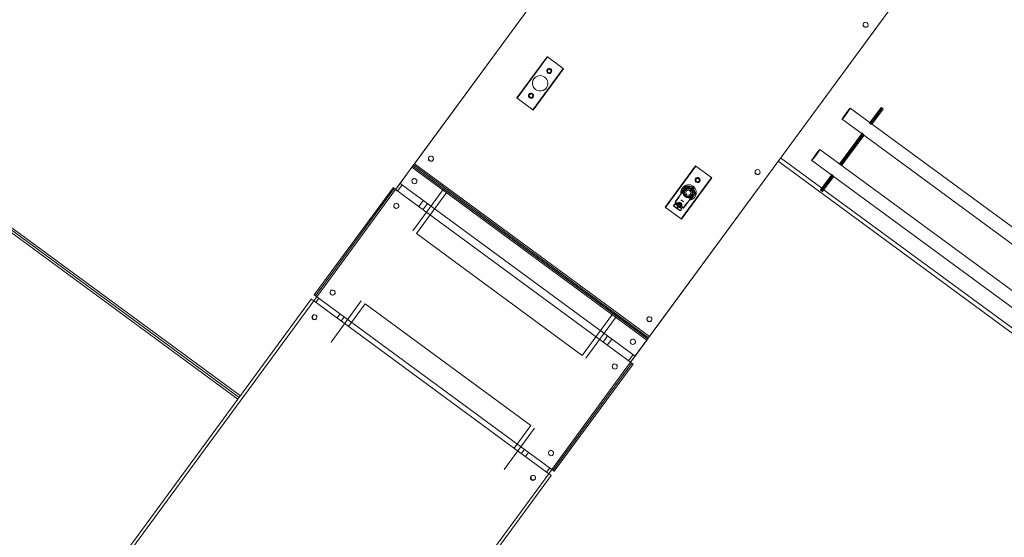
# Model space of a CAD drawing. Header units: metres. Extents: x 135583 to 135939, y 457896 to 458258.
# Tile 158 of 256: x 135758.92 to 135760.85, y 457917.88 to 457918.9. Entities that reach past the tile are written whole.
import ezdxf

# ---------------------------------------------------------------- set-up
doc = ezdxf.new("R2010")
doc.units = ezdxf.units.M
doc.layers.add('NIEUWE INSTALLATIE', color=250, linetype='Continuous', lineweight=0)

msp = doc.modelspace()

# ---------------------------------------------------------------- linework, layer by layer
at = {"layer": 'NIEUWE INSTALLATIE'}
for p, q in [((135760.4697, 457919.6701), (135759.6573, 457918.5643)), ((135760.1168, 457918.2268), (135760.9291, 457919.3325)), ((135759.6944, 457918.6147), (135760.1491, 457919.2336)), ((135760.6084, 457918.8961), (135760.1538, 457918.2773)), ((135760.5726, 457918.8895), (135760.5723, 457918.8892)), ((135760.5723, 457918.8892), (135760.5723, 457918.8892)), ((135760.5726, 457918.8896), (135760.5726, 457918.8895)), ((135760.5804, 457918.8833), (135760.5806, 457918.8836)), ((135760.5804, 457918.8833), (135760.5804, 457918.8833)), ((135760.5806, 457918.8836), (135760.5807, 457918.8837)), ((135759.8943, 457918.7433), (135759.9535, 457918.8239)), ((135759.8951, 457918.7427), (135759.9543, 457918.8233)), ((135759.9543, 457918.8233), (135759.985, 457918.8008)), ((135759.9257, 457918.7202), (135759.985, 457918.8008)), ((135759.9266, 457918.7196), (135759.9858, 457918.8002)), ((135759.9618, 457918.7929), (135759.9618, 457918.793)), ((135759.928, 457918.7806), (135759.928, 457918.7806)), ((135759.9521, 457918.7629), (135759.9522, 457918.7629)), ((135759.9263, 457918.7446), (135759.9263, 457918.7446)), ((135759.9257, 457918.7202), (135759.8951, 457918.7427)), ((135760.6066, 457918.7248), (135760.5836, 457918.6934)), ((135760.6081, 457918.7232), (135760.6066, 457918.7248)), ((135760.6066, 457918.7248), (135760.609, 457918.723)), ((135761.1905, 457918.2503), (135760.5462, 457918.7234)), ((135760.609, 457918.723), (135760.586, 457918.6917)), ((135760.5868, 457918.6942), (135760.6081, 457918.7232)), ((135760.5892, 457918.6925), (135760.6105, 457918.7215)), ((135760.6081, 457918.7232), (135760.6105, 457918.7215)), ((135760.6105, 457918.7215), (135760.609, 457918.723)), ((135759.3516, 457918.1578), (135758.6317, 457918.687)), ((135758.6317, 457918.687), (135759.3516, 457918.1578)), ((135760.5303, 457918.7017), (135761.1746, 457918.2286)), ((135760.5892, 457918.6925), (135760.5868, 457918.6942)), ((135758.6616, 457918.67), (135759.354, 457918.161)), ((135760.57, 457918.675), (135760.5259, 457918.6149)), ((135760.5276, 457918.6136), (135760.5702, 457918.6717)), ((135760.5724, 457918.6732), (135760.5296, 457918.6149)), ((135760.53, 457918.6119), (135760.5726, 457918.6699)), ((135760.5702, 457918.6717), (135760.5726, 457918.6699)), ((135758.6568, 457918.6636), (135759.3492, 457918.1546)), ((135759.7227, 457918.6279), (135759.7225, 457918.6276)), ((135761.1313, 457918.1697), (135760.487, 457918.6428)), ((135759.6907, 457918.6097), (135759.691, 457918.6101)), ((135759.6909, 457918.6099), (135760.1502, 457918.2724)), ((135760.1504, 457918.2727), (135759.6911, 457918.6102)), ((135759.6926, 457918.6123), (135760.152, 457918.2749)), ((135759.6944, 457918.6147), (135760.1538, 457918.2772)), ((135759.7225, 457918.6276), (135759.7225, 457918.6276)), ((135759.7305, 457918.6217), (135759.7308, 457918.622)), ((135759.7305, 457918.6217), (135759.7305, 457918.6217)), ((135760.1844, 457918.5301), (135760.2436, 457918.6107)), ((135760.1852, 457918.5295), (135760.2444, 457918.6101)), ((135760.2444, 457918.6101), (135760.2751, 457918.5876)), ((135761.1026, 457918.1076), (135760.4053, 457918.6196)), ((135760.4906, 457918.5668), (135760.41, 457918.626)), ((135760.4711, 457918.6211), (135761.1153, 457918.148)), ((135760.53, 457918.6119), (135760.5276, 457918.6136)), ((135759.6662, 457918.5764), (135759.6893, 457918.6078)), ((135759.6893, 457918.6078), (135760.1487, 457918.2703)), ((135760.3612, 457918.6018), (135760.361, 457918.6015)), ((135760.361, 457918.6015), (135760.361, 457918.6015)), ((135760.3613, 457918.6019), (135760.3612, 457918.6018)), ((135760.369, 457918.5956), (135760.3693, 457918.5959)), ((135760.369, 457918.5956), (135760.369, 457918.5956)), ((135760.3693, 457918.5959), (135760.3693, 457918.596)), ((135760.5108, 457918.5944), (135760.4882, 457918.5636)), ((135760.4897, 457918.5621), (135760.511, 457918.5911)), ((135760.5132, 457918.5926), (135760.4906, 457918.5618)), ((135760.4921, 457918.5603), (135760.5134, 457918.5893)), ((135760.511, 457918.5911), (135760.5134, 457918.5893)), ((135759.6574, 457918.5643), (135759.6662, 457918.5764)), ((135759.6614, 457918.5613), (135759.6703, 457918.5734)), ((135760.1256, 457918.2389), (135759.6662, 457918.5764)), ((135759.6662, 457918.5764), (135759.6662, 457918.5764)), ((135759.6902, 457918.5836), (135759.6902, 457918.5836)), ((135759.6982, 457918.5777), (135759.6982, 457918.5777)), ((135760.2159, 457918.507), (135760.2751, 457918.5876)), ((135760.2167, 457918.5065), (135760.2759, 457918.587)), ((135760.2519, 457918.5798), (135760.252, 457918.5798)), ((135759.6525, 457918.5679), (135759.4986, 457918.3583)), ((135759.6549, 457918.5661), (135759.501, 457918.3566)), ((135759.6573, 457918.5643), (135759.5034, 457918.3548)), ((135759.655, 457918.5662), (135759.6526, 457918.568)), ((135759.6526, 457918.568), (135759.6526, 457918.5679)), ((135760.1167, 457918.2268), (135759.6573, 457918.5643)), ((135759.7504, 457918.5643), (135759.6912, 457918.4837)), ((135759.6984, 457918.4783), (135759.7576, 457918.5589)), ((135760.2219, 457918.5642), (135760.2041, 457918.54)), ((135760.2181, 457918.5675), (135760.2181, 457918.5675)), ((135760.2219, 457918.5642), (135760.2201, 457918.5568)), ((135760.2201, 457918.5568), (135760.2219, 457918.5642)), ((135760.2201, 457918.5568), (135760.2219, 457918.5642)), ((135760.2202, 457918.5282), (135760.238, 457918.5523)), ((135760.2218, 457918.5641), (135760.2217, 457918.564)), ((135760.2217, 457918.564), (135760.2217, 457918.564)), ((135760.2222, 457918.5637), (135760.2217, 457918.564)), ((135760.2219, 457918.5642), (135760.2218, 457918.5641)), ((135760.2218, 457918.5641), (135760.2222, 457918.5638)), ((135760.222, 457918.5643), (135760.2219, 457918.5642)), ((135760.2222, 457918.5638), (135760.2222, 457918.5637)), ((135760.2222, 457918.5638), (135760.2222, 457918.5637)), ((135760.2225, 457918.5642), (135760.2225, 457918.5642)), ((135760.2229, 457918.5639), (135760.2228, 457918.5637)), ((135760.223, 457918.564), (135760.2229, 457918.5639)), ((135760.2238, 457918.5625), (135760.2237, 457918.5625)), ((135760.2315, 457918.5484), (135760.238, 457918.5523)), ((135760.238, 457918.5523), (135760.2315, 457918.5484)), ((135760.238, 457918.5523), (135760.2315, 457918.5484)), ((135760.2356, 457918.566), (135760.2356, 457918.566)), ((135760.2358, 457918.5536), (135760.2358, 457918.5537)), ((135760.2373, 457918.5531), (135760.2374, 457918.5532)), ((135760.2374, 457918.5533), (135760.2375, 457918.5534)), ((135760.2375, 457918.5525), (135760.2375, 457918.5525)), ((135760.2375, 457918.5525), (135760.2375, 457918.5525)), ((135760.2379, 457918.5522), (135760.2375, 457918.5525)), ((135760.2375, 457918.5525), (135760.2379, 457918.5522)), ((135760.2378, 457918.553), (135760.2378, 457918.553)), ((135760.2379, 457918.5522), (135760.238, 457918.5523)), ((135760.2379, 457918.5522), (135760.2379, 457918.5522)), ((135760.2379, 457918.5522), (135760.2379, 457918.5522)), ((135760.238, 457918.5523), (135760.2381, 457918.5525)), ((135760.2383, 457918.5697), (135760.2384, 457918.5697)), ((135760.2383, 457918.5697), (135760.2383, 457918.5697)), ((135760.4882, 457918.5636), (135760.4906, 457918.5618)), ((135760.4882, 457918.5636), (135760.4897, 457918.5621)), ((135760.4921, 457918.5603), (135760.4897, 457918.5621)), ((135760.4906, 457918.5618), (135760.4921, 457918.5603)), ((135761.0519, 457918.1547), (135760.493, 457918.5651)), ((135759.6546, 457918.5353), (135759.6546, 457918.5353)), ((135759.7028, 457918.5309), (135759.7117, 457918.543)), ((135759.7109, 457918.5249), (135759.7198, 457918.537)), ((135760.2035, 457918.5367), (135760.201, 457918.5332)), ((135760.2035, 457918.5367), (135760.2056, 457918.5352)), ((135760.2103, 457918.5316), (135760.2035, 457918.5367)), ((135760.2035, 457918.5367), (135760.2035, 457918.5367)), ((135760.2061, 457918.5385), (135760.2043, 457918.5361)), ((135760.2053, 457918.5416), (135760.2057, 457918.5413)), ((135760.2057, 457918.5413), (135760.2116, 457918.5494)), ((135760.2074, 457918.5339), (135760.2104, 457918.5317)), ((135760.2103, 457918.5316), (135760.2078, 457918.5282)), ((135760.2172, 457918.5266), (135760.2103, 457918.5316)), ((135760.2104, 457918.5317), (135760.2104, 457918.5316)), ((135760.2104, 457918.5317), (135760.2134, 457918.5295)), ((135760.2116, 457918.5494), (135760.2112, 457918.5497)), ((135760.2269, 457918.5381), (135760.221, 457918.5301)), ((135760.224, 457918.5502), (135760.224, 457918.5501)), ((135760.2273, 457918.5378), (135760.2269, 457918.5381)), ((135760.2423, 457918.5497), (135760.2423, 457918.5497)), ((135759.6627, 457918.5293), (135759.6627, 457918.5293)), ((135760.2159, 457918.507), (135760.1852, 457918.5295)), ((135760.2172, 457918.5266), (135760.2147, 457918.5232)), ((135760.2152, 457918.5282), (135760.2172, 457918.5267)), ((135760.2164, 457918.5314), (135760.2164, 457918.5315)), ((135760.2164, 457918.5272), (135760.2182, 457918.5296)), ((135760.2172, 457918.5267), (135760.2172, 457918.5266)), ((135760.221, 457918.5301), (135760.2214, 457918.5298)), ((135760.0224, 457918.2403), (135759.6984, 457918.4783)), ((135759.4987, 457918.3584), (135759.5011, 457918.3567)), ((135759.5303, 457918.366), (135759.5303, 457918.366)), ((135759.5384, 457918.3601), (135759.5384, 457918.3601)), ((135759.4927, 457918.3503), (135758.6046, 457917.1415)), ((135758.6094, 457917.1379), (135759.4975, 457918.3467)), ((135759.4927, 457918.3503), (135759.4928, 457918.3504)), ((135759.5034, 457918.3548), (135759.4974, 457918.3467)), ((135759.4975, 457918.3467), (135759.5034, 457918.3547)), ((135759.9568, 457918.0092), (135759.4975, 457918.3467)), ((135759.5016, 457918.3437), (135759.5075, 457918.3518)), ((135759.5034, 457918.3548), (135759.9628, 457918.0173)), ((135759.5905, 457918.3467), (135759.5313, 457918.2661)), ((135759.5652, 457918.297), (135759.5978, 457918.3413)), ((135759.5978, 457918.3413), (135759.9217, 457918.1033)), ((135759.5429, 457918.3133), (135759.5489, 457918.3214)), ((135760.0816, 457918.3209), (135760.0224, 457918.2403)), ((135759.5511, 457918.3073), (135759.557, 457918.3154)), ((135760.0297, 457918.235), (135760.0889, 457918.3156)), ((135760.1498, 457918.3141), (135760.1496, 457918.3138)), ((135760.1496, 457918.3138), (135760.1496, 457918.3138)), ((135760.1499, 457918.3142), (135760.1498, 457918.3141)), ((135760.1577, 457918.3079), (135760.1579, 457918.3082)), ((135760.1577, 457918.3079), (135760.1577, 457918.3079)), ((135760.1579, 457918.3082), (135760.1579, 457918.3083)), ((135760.072, 457918.2783), (135760.0631, 457918.2662)), ((135760.0802, 457918.2723), (135760.0713, 457918.2602)), ((135760.1173, 457918.2699), (135760.1173, 457918.2698)), ((135760.1173, 457918.2698), (135760.1173, 457918.2698)), ((135760.1253, 457918.2639), (135760.1254, 457918.264)), ((135760.1253, 457918.2639), (135760.1253, 457918.2639)), ((135760.1486, 457918.2703), (135760.1256, 457918.2389)), ((135760.1503, 457918.2726), (135760.1501, 457918.2722)), ((135760.1538, 457918.2772), (135760.1502, 457918.2724)), ((135759.9628, 457918.0173), (135760.1167, 457918.2268)), ((135759.9652, 457918.0155), (135760.1191, 457918.2251)), ((135760.1216, 457918.242), (135760.1125, 457918.2297)), ((135760.1256, 457918.2389), (135760.1167, 457918.2268)), ((135760.1216, 457918.2234), (135760.1192, 457918.2252)), ((135760.1256, 457918.2389), (135760.1256, 457918.2389)), ((135759.9676, 457918.0138), (135760.1216, 457918.2233)), ((135760.0818, 457918.2215), (135760.0817, 457918.2215)), ((135760.0818, 457918.2215), (135760.0818, 457918.2215)), ((135760.0898, 457918.2156), (135760.0899, 457918.2156)), ((135760.0898, 457918.2155), (135760.0898, 457918.2156)), ((135760.1216, 457918.2233), (135760.1216, 457918.2234)), ((135759.8698, 457918.0174), (135759.929, 457918.098)), ((135759.9217, 457918.1033), (135759.8891, 457918.0589)), ((135759.9087, 457918.056), (135759.9033, 457918.0486)), ((135759.9173, 457918.0507), (135759.9114, 457918.0426)), ((135759.9575, 457918.0523), (135759.9574, 457918.0522)), ((135759.9574, 457918.0522), (135759.9574, 457918.0522)), ((135759.9655, 457918.0463), (135759.9655, 457918.0464)), ((135759.9655, 457918.0463), (135759.9655, 457918.0463)), ((135759.9588, 457918.0204), (135759.9527, 457918.0121)), ((135759.9627, 457918.0172), (135759.9568, 457918.0092)), ((135759.9569, 457918.0092), (135759.9628, 457918.0173)), ((135759.9653, 457918.0156), (135759.9677, 457918.0139)), ((135759.9568, 457918.0092), (135759.0688, 457916.8004)), ((135759.0736, 457916.7969), (135759.9617, 457918.0057)), ((135759.9219, 457918.0039), (135759.9219, 457918.0039)), ((135759.93, 457917.998), (135759.93, 457917.998))]:
    msp.add_line(p, q, dxfattribs=at)
at = {"layer": 'NIEUWE INSTALLATIE', "flags": 128}
for points in [[(135760.238, 457918.5523), (135760.2398, 457918.5597), (135760.2358, 457918.5663), (135760.2284, 457918.5681), (135760.2219, 457918.5642)], [(135760.2219, 457918.5642), (135760.2284, 457918.5681), (135760.2358, 457918.5663), (135760.2398, 457918.5597), (135760.238, 457918.5523)], [(135760.2358, 457918.5663), (135760.2284, 457918.5681), (135760.2219, 457918.5642)], [(135760.2358, 457918.5663), (135760.2398, 457918.5597), (135760.238, 457918.5523)], [(135759.4948, 457918.3177), (135759.4959, 457918.3107), (135759.5028, 457918.3118)], [(135759.9219, 457918.0039), (135759.923, 457917.997), (135759.93, 457917.998)]]:
    msp.add_lwpolyline(points, dxfattribs=at)
at = {"layer": 'NIEUWE INSTALLATIE'}
for centre, major_axis, ratio, start_param, end_param in [((135760.5764, 457918.8862), (-0.00403, 0.00296), 0.999977, 6.282873, 9.424466), ((135760.5766, 457918.8866), (-0.00403, 0.00296), 0.999977, 0.063732, 3.141749), ((135760.5766, 457918.8866), (-0.00403, 0.00296), 0.999977, 0.063576, 1.570796), ((135760.5764, 457918.8862), (-0.00403, 0.00296), 0.999977, 3.141904, 6.283497), ((135760.5766, 457918.8866), (-0.00403, 0.00296), 0.999977, 1.570952, 3.141749), ((135759.9543, 457918.8233), (-0.000806, 0.000592), 0.006745, 0, 1.570796), ((135759.9543, 457918.8233), (-0.000806, 0.000592), 0.006745, 4.712389, 6.283185), ((135759.9578, 457918.7959), (-0.00403, 0.00296), 0.999977, 4.712233, 6.283029), ((135759.9401, 457918.7718), (-0.0121, 0.0089), 0.999977, 3.141645, 6.283237), ((135759.9578, 457918.7959), (-0.00403, 0.00296), 0.999977, 6.283029, 7.853826), ((135759.9578, 457918.7959), (-0.00274, 0.00201), 0.999977, 6.282497, 9.42409), ((135759.9578, 457918.7959), (-0.00403, 0.00296), 0.999977, 1.570796, 4.712389), ((135759.9578, 457918.7959), (-0.00274, 0.00201), 0.999977, 3.142281, 6.283873), ((135759.985, 457918.8008), (-0.000806, 0.000592), 0.006745, 1.570796, 3.141593), ((135759.985, 457918.8008), (-0.000806, 0.000592), 0.006745, 3.141593, 4.712389), ((135759.9401, 457918.7718), (-0.0121, 0.0089), 0.999977, 6.283029, 9.424622), ((135759.8951, 457918.7427), (-0.000806, 0.000592), 0.006745, 0, 1.570796), ((135759.8951, 457918.7427), (-0.000806, 0.000592), 0.006745, 4.712389, 6.283185), ((135759.9223, 457918.7475), (-0.00403, 0.00296), 0.999977, 0, 1.570796), ((135759.9223, 457918.7475), (-0.00403, 0.00296), 0.999977, 4.712389, 6.283185), ((135759.9223, 457918.7476), (-0.00274, 0.00201), 0.999977, 0, 3.141593), ((135759.9223, 457918.7475), (-0.00403, 0.00296), 0.999977, 1.57064, 4.712233), ((135759.9223, 457918.7476), (-0.00274, 0.00201), 0.999977, 3.141363, 6.282956), ((135759.9258, 457918.7202), (-0.000806, 0.000592), 0.006745, 1.570796, 3.141593), ((135759.9258, 457918.7202), (-0.000806, 0.000592), 0.006745, 3.141593, 4.712389), ((135760.5383, 457918.7125), (0.008, 0.0108), 0.042552, 0, 3.134841), ((135760.5383, 457918.7125), (0.008, 0.0108), 0.042552, 3.141593, 4.705637), ((135760.5383, 457918.7125), (0.00678, 0.00923), 0.042552, 3.920239, 4.705637), ((135760.5383, 457918.7125), (0.00678, 0.00923), 0.042552, 1.040446, 2.087643), ((135760.5383, 457918.7125), (0.00678, 0.00923), 0.042552, 4.705637, 5.491036), ((135760.5383, 457918.7125), (0.008, 0.0108), 0.042552, 4.705637, 6.276434), ((135759.7268, 457918.625), (-0.00403, 0.00296), 0.999977, 6.282873, 9.424466), ((135759.7268, 457918.625), (-0.00403, 0.00296), 0.999977, 6.282873, 7.85367), ((135759.7265, 457918.6246), (-0.00403, 0.00296), 0.999977, 3.141281, 6.282873), ((135760.479, 457918.6319), (0.008, 0.0108), 0.042552, 0, 3.134841), ((135760.479, 457918.6319), (0.008, 0.0108), 0.042552, 3.141593, 4.705637), ((135760.479, 457918.6319), (0.00678, 0.00923), 0.042552, 3.920239, 4.705637), ((135760.479, 457918.6319), (0.00678, 0.00923), 0.042552, 1.040446, 2.087643), ((135760.479, 457918.6319), (0.00678, 0.00923), 0.042552, 4.705637, 5.491035), ((135760.479, 457918.6319), (0.008, 0.0108), 0.042552, 4.705637, 6.276434), ((135759.6944, 457918.6148), (0.00355, 0.00484), 0.000001, 2.356194, 4.710621), ((135759.7265, 457918.6246), (-0.00403, 0.00296), 0.999977, 0.000312, 3.141905), ((135759.7268, 457918.625), (-0.00403, 0.00296), 0.999977, 1.570484, 3.14128), ((135760.2445, 457918.6101), (-0.000806, 0.000592), 0.006745, 0, 1.570796), ((135760.2445, 457918.6101), (-0.000806, 0.000592), 0.006746, 4.712389, 6.283185), ((135760.365, 457918.5985), (-0.00403, 0.00296), 0.999977, 0, 3.141593), ((135760.3652, 457918.5989), (-0.00403, 0.00296), 0.999977, 0.000156, 3.141749), ((135760.3652, 457918.5989), (-0.00403, 0.00296), 0.999977, 0, 1.570796), ((135760.365, 457918.5985), (-0.00403, 0.00296), 0.999977, 3.142217, 6.28381), ((135760.3652, 457918.5989), (-0.00403, 0.00296), 0.999977, 1.570952, 3.141749), ((135759.6942, 457918.5806), (-0.00403, 0.00296), 0.999977, 0.000468, 3.142061), ((135759.6942, 457918.5807), (-0.00403, 0.00296), 0.999977, 4.712233, 6.283029), ((135759.6942, 457918.5806), (-0.00403, 0.00296), 0.999977, 3.141281, 6.282874), ((135759.6942, 457918.5807), (-0.00403, 0.00296), 0.999977, 3.141281, 4.712077), ((135760.2302, 457918.5586), (-0.0121, 0.0089), 0.999977, 3.141593, 6.283185), ((135760.2301, 457918.5586), (-0.00967, 0.0071), 0.999977, 5.235793, 6.28299), ((135760.2301, 457918.5585), (-0.00967, 0.0071), 0.999977, 5.235858, 6.283055), ((135760.2301, 457918.5585), (-0.00967, 0.0071), 0.999977, 4.188522, 5.235719), ((135760.2301, 457918.5586), (-0.00967, 0.0071), 0.999977, 4.712194, 5.235793), ((135760.2302, 457918.5586), (-0.00967, 0.00711), 0.999977, 4.332444, 5.095433), ((135760.2479, 457918.5828), (-0.00403, 0.00296), 0.999977, 6.282718, 7.853514), ((135760.2479, 457918.5828), (-0.00403, 0.00296), 0.999977, 4.712545, 6.283341), ((135760.2479, 457918.5828), (-0.00274, 0.00201), 0.999977, 6.282956, 9.424548), ((135760.2479, 457918.5828), (-0.00403, 0.00296), 0.999977, 1.57064, 4.712233), ((135760.2479, 457918.5828), (-0.00274, 0.00201), 0.999977, 3.140676, 6.282269), ((135760.2751, 457918.5876), (-0.000806, 0.000592), 0.006745, 3.141593, 4.712389), ((135760.2751, 457918.5876), (-0.000806, 0.000592), 0.006745, 1.570796, 3.141593), ((135759.6574, 457918.5643), (-0.00484, 0.00355), 0.006745, 0, 1.570796), ((135760.2302, 457918.5586), (-0.0121, 0.0089), 0.999977, 6.283133, 7.068531), ((135760.2301, 457918.5585), (-0.00967, 0.00711), 0.999977, 0.000051, 0.698183), ((135760.2301, 457918.5586), (-0.00967, 0.00711), 0.999977, 0.000039, 0.523638), ((135760.2298, 457918.5581), (-0.00806, 0.00592), 0.999977, 6.283107, 9.4247), ((135760.2298, 457918.558), (-0.00685, 0.00503), 0.999977, 6.283002, 7.330199), ((135760.2298, 457918.5581), (-0.00806, 0.00592), 0.999977, 3.141593, 6.283185), ((135760.2298, 457918.5581), (-0.00604, 0.00444), 0.999977, 0.000208, 3.141801), ((135760.23, 457918.5584), (-0.00806, 0.00592), 0.999977, 4.18879, 6.283185), ((135760.2298, 457918.558), (-0.00685, 0.00503), 0.999977, 1.047034, 2.094231), ((135760.2298, 457918.5581), (-0.00766, 0.00562), 0.999977, 3.141593, 6.283185), ((135760.2302, 457918.5586), (-0.00766, 0.00562), 0.999977, 5.497787, 6.283185), ((135760.23, 457918.5584), (-0.00725, 0.00533), 0.999977, 5.934033, 6.283099), ((135760.2298, 457918.558), (-0.00685, 0.00503), 0.999977, 5.236014, 6.283211), ((135760.2298, 457918.5581), (-0.00604, 0.00444), 0.999977, 3.141489, 6.283081), ((135760.2298, 457918.558), (-0.00403, 0.00296), 0.999977, 6.282873, 9.424466), ((135760.2298, 457918.5581), (-0.00403, 0.00296), 0.999977, 0, 3.141593), ((135760.23, 457918.5584), (-0.00676, 0.00497), 0.999977, 5.934169, 5.981793), ((135760.2298, 457918.558), (-0.00403, 0.00296), 0.999977, 3.141593, 6.283185), ((135760.2298, 457918.5581), (-0.00403, 0.00296), 0.999977, 3.141437, 6.283029), ((135760.23, 457918.5584), (-0.00725, 0.00533), 0.999977, 4.189078, 5.585341), ((135760.2302, 457918.5587), (-0.00725, 0.00533), 0.999977, 4.189022, 5.585286), ((135760.23, 457918.5584), (-0.00676, 0.00497), 0.999977, 4.887071, 5.585203), ((135760.2302, 457918.5587), (-0.00676, 0.00497), 0.999977, 4.18879, 5.585054), ((135760.2298, 457918.558), (-0.00685, 0.00503), 0.999977, 2.094229, 3.141426), ((135760.2298, 457918.558), (-0.00685, 0.00503), 0.999977, 4.18879, 5.235988), ((135760.2298, 457918.5582), (-0.00806, 0.00592), 0.999977, 4.188646, 5.235844), ((135760.2298, 457918.5582), (-0.00766, 0.00562), 0.999977, 4.880424, 5.235854), ((135760.2302, 457918.5586), (-0.00725, 0.00533), 0.999977, 4.188907, 5.236105), ((135760.2301, 457918.5585), (-0.00967, 0.00711), 0.999977, 2.443656, 3.141788), ((135760.2302, 457918.5586), (-0.00766, 0.00562), 0.999977, 2.617878, 3.141477), ((135760.2302, 457918.5586), (-0.00765, 0.00563), 0.999977, 2.618225, 3.141824), ((135760.2357, 457918.5661), (-0.00121, 0.00089), 0.006745, 0, 3.141593), ((135760.23, 457918.5584), (-0.00725, 0.00533), 0.999977, 2.792527, 3.141593), ((135760.2301, 457918.5586), (-0.00967, 0.0071), 0.999977, 2.617799, 3.141398), ((135760.2302, 457918.5586), (-0.00765, 0.00563), 0.999977, 3.967194, 4.71261), ((135760.23, 457918.5584), (-0.00676, 0.00497), 0.999977, 4.188818, 4.537883), ((135760.2298, 457918.558), (-0.00685, 0.00503), 0.999977, 3.141593, 4.18879), ((135760.2298, 457918.5582), (-0.00766, 0.00562), 0.999977, 4.188614, 4.545398), ((135760.2301, 457918.5586), (-0.00967, 0.0071), 0.999977, 4.188595, 4.712194), ((135760.2301, 457918.5586), (-0.00967, 0.0071), 0.999977, 3.141593, 4.18879), ((135760.2301, 457918.5585), (-0.00967, 0.0071), 0.999977, 3.141515, 4.188712), ((135759.6587, 457918.5323), (-0.00403, 0.00296), 0.999977, 0.000156, 3.141749), ((135759.6587, 457918.5323), (-0.00403, 0.00296), 0.999977, 4.712233, 6.283029), ((135759.6587, 457918.5323), (-0.00403, 0.00296), 0.999977, 3.141593, 6.283185), ((135759.6587, 457918.5323), (-0.00403, 0.00296), 0.999977, 3.141125, 4.711922), ((135760.2074, 457918.5276), (-0.00685, 0.00503), 0.006745, 0, 1.047198), ((135760.2074, 457918.5276), (-0.00685, 0.00503), 0.006745, 5.235987, 6.283185), ((135760.2122, 457918.5341), (-0.00806, 0.00592), 0.006746, 0, 1.570796), ((135760.2122, 457918.5341), (-0.00806, 0.00592), 0.006745, 5.109979, 6.283185), ((135760.2104, 457918.5317), (-0.00604, 0.00444), 0.006746, 5.235988, 6.283185), ((135760.2122, 457918.5341), (-0.00604, 0.00444), 0.006746, 0, 0.146396), ((135760.2122, 457918.5341), (-0.00604, 0.00444), 0.006745, 3.141592, 6.283185), ((135760.2124, 457918.5344), (-0.00403, 0.00296), 0.999977, 6.282873, 7.85367), ((135760.2124, 457918.5344), (-0.00403, 0.00296), 0.999977, 4.712077, 6.282873), ((135760.2124, 457918.5344), (-0.00274, 0.00201), 0.999977, 0, 3.141593), ((135760.2133, 457918.5357), (-0.00806, 0.00592), 0.006745, 5.214942, 5.235988), ((135760.2124, 457918.5344), (-0.00403, 0.00296), 0.999977, 1.570952, 4.712545), ((135760.2133, 457918.5357), (-0.00766, 0.00562), 0.006746, 4.18879, 5.235988), ((135760.2124, 457918.5344), (-0.00274, 0.00201), 0.999977, 3.141593, 6.283185), ((135760.2122, 457918.5341), (-0.00806, 0.00592), 0.006746, 1.570796, 3.141593), ((135760.2181, 457918.5421), (-0.00403, 0.00296), 0.006745, 0.785398, 1.570796), ((135760.2122, 457918.5341), (-0.00806, 0.00592), 0.006745, 3.141594, 4.314799), ((135760.2133, 457918.5357), (-0.00806, 0.00592), 0.006746, 4.18879, 4.209836), ((135760.2181, 457918.5421), (-0.00403, 0.00296), 0.006745, 1.570796, 2.356193), ((135760.2302, 457918.5586), (-0.0121, 0.0089), 0.999977, 2.356415, 3.141813), ((135760.1852, 457918.5295), (-0.000806, 0.000592), 0.006745, 0, 1.570796), ((135760.1853, 457918.5296), (-0.000806, 0.000592), 0.006745, 4.712389, 6.283185), ((135760.2074, 457918.5276), (-0.00403, 0.00296), 0.006745, 0.000001, 0.388479), ((135760.2074, 457918.5276), (-0.00403, 0.00296), 0.006745, 3.141594, 6.283185), ((135760.2074, 457918.5276), (-0.00685, 0.00503), 0.006745, 4.945448, 5.235987), ((135760.2074, 457918.5276), (-0.00685, 0.00503), 0.006745, 1.047198, 2.094395), ((135760.2074, 457918.5276), (-0.00685, 0.00503), 0.006745, 4.18879, 4.47933), ((135760.2074, 457918.5276), (-0.00685, 0.00503), 0.006746, 2.094396, 3.141593), ((135760.2074, 457918.5276), (-0.00685, 0.00503), 0.006745, 3.141593, 4.18879), ((135760.2074, 457918.5276), (-0.00403, 0.00296), 0.006746, 2.753123, 3.141591), ((135760.2104, 457918.5317), (-0.00604, 0.00444), 0.006746, 3.141593, 4.18879), ((135760.2122, 457918.5341), (-0.00604, 0.00444), 0.006746, 2.995197, 3.141593), ((135760.2159, 457918.5071), (-0.000806, 0.000592), 0.006745, 3.141593, 4.712389), ((135760.2159, 457918.507), (-0.000806, 0.000592), 0.006745, 1.570796, 3.141593), ((135759.5034, 457918.3548), (-0.00484, 0.00355), 0.006745, 0.000001, 1.570796), ((135759.5343, 457918.3631), (-0.00403, 0.00296), 0.999977, 6.283029, 9.424622), ((135759.5343, 457918.3631), (-0.00403, 0.00296), 0.999977, 3.141437, 6.283029), ((135759.5343, 457918.3631), (-0.00403, 0.00296), 0.999977, 4.713013, 6.283809), ((135759.5343, 457918.3631), (-0.00403, 0.00296), 0.999977, 3.141749, 4.712545), ((135759.4975, 457918.3467), (-0.00484, 0.00355), 0.006745, 0, 1.570796), ((135759.4988, 457918.3147), (-0.00403, 0.00296), 0.999977, 3.141904, 6.283497), ((135759.4988, 457918.3147), (-0.00403, 0.00296), 0.999977, 0, 3.141593), ((135760.1536, 457918.3108), (-0.00403, 0.00296), 0.999977, 6.282717, 9.42431), ((135760.1539, 457918.3112), (-0.00403, 0.00296), 0.999977, 0.000156, 3.141749), ((135760.1539, 457918.3112), (-0.00403, 0.00296), 0.999977, 6.283029, 7.853826), ((135760.1536, 457918.3108), (-0.00403, 0.00296), 0.999977, 3.142216, 6.283809), ((135760.1539, 457918.3112), (-0.00403, 0.00296), 0.999977, 1.570952, 3.141749), ((135760.1213, 457918.2668), (-0.00403, 0.00296), 0.999977, 6.283029, 9.424622), ((135760.1213, 457918.2668), (-0.00403, 0.00296), 0.999977, 3.141749, 6.283341), ((135760.1487, 457918.2703), (0.00178, 0.00242), 0.000001, 0.324085, 1.562205), ((135760.0858, 457918.2185), (-0.00403, 0.00296), 0.999977, 3.141281, 6.282874), ((135760.1167, 457918.2268), (-0.00484, 0.00355), 0.006745, 1.570796, 3.141593), ((135760.0858, 457918.2185), (-0.00403, 0.00296), 0.999977, 0.000312, 3.141905), ((135759.9614, 457918.0493), (-0.00403, 0.00296), 0.999977, 0.000623, 3.142216), ((135759.9614, 457918.0493), (-0.00403, 0.00296), 0.999977, 3.140969, 6.282561), ((135759.9628, 457918.0173), (-0.00484, 0.00355), 0.006745, 1.570796, 3.141593), ((135759.9259, 457918.0009), (-0.00403, 0.00296), 0.999977, 0.000624, 3.142217), ((135759.9259, 457918.0009), (-0.00403, 0.00296), 0.999977, 3.141437, 6.283029), ((135759.9569, 457918.0092), (-0.00484, 0.00355), 0.006746, 1.570796, 3.141593)]:
    msp.add_ellipse(centre, major_axis=major_axis, ratio=ratio, start_param=start_param, end_param=end_param, dxfattribs=at)
msp.add_ellipse((135759.6893, 457918.6078), major_axis=(0.00178, 0.00242), ratio=0.000001, dxfattribs=at)
for points in [[(135760.2205, 457918.5656), (135760.2211, 457918.5666), (135760.2225, 457918.5684), (135760.2239, 457918.5703), (135760.2246, 457918.5712)], [(135760.2246, 457918.5712), (135760.2257, 457918.5711), (135760.228, 457918.5709), (135760.2303, 457918.5706), (135760.2314, 457918.5705)], [(135760.2314, 457918.5705), (135760.2326, 457918.5703), (135760.2349, 457918.5701), (135760.2372, 457918.5698), (135760.2383, 457918.5697)], [(135760.2164, 457918.5601), (135760.217, 457918.561), (135760.2184, 457918.5628), (135760.2198, 457918.5647), (135760.2205, 457918.5656)], [(135760.2177, 457918.5569), (135760.2173, 457918.558), (135760.2168, 457918.559), (135760.2164, 457918.5601)], [(135760.2229, 457918.5631), (135760.2224, 457918.5624), (135760.2214, 457918.5611), (135760.2205, 457918.5598), (135760.22, 457918.5591)], [(135760.22, 457918.5591), (135760.2203, 457918.5584), (135760.221, 457918.5569), (135760.2217, 457918.5554), (135760.222, 457918.5546)], [(135760.222, 457918.5546), (135760.2223, 457918.5539), (135760.223, 457918.5524), (135760.2236, 457918.5509), (135760.224, 457918.5501)], [(135760.2258, 457918.567), (135760.2253, 457918.5664), (135760.2244, 457918.5651), (135760.2234, 457918.5637), (135760.2229, 457918.5631)], [(135760.2307, 457918.5665), (135760.2299, 457918.5666), (135760.2282, 457918.5668), (135760.2266, 457918.5669), (135760.2258, 457918.567)], [(135760.2356, 457918.566), (135760.2348, 457918.566), (135760.2331, 457918.5662), (135760.2315, 457918.5664), (135760.2307, 457918.5665)], [(135760.2337, 457918.5491), (135760.2342, 457918.5497), (135760.2352, 457918.551), (135760.2361, 457918.5524), (135760.2366, 457918.553)], [(135760.2375, 457918.5615), (135760.2372, 457918.5622), (135760.2366, 457918.5637), (135760.2359, 457918.5652), (135760.2356, 457918.566)], [(135760.2398, 457918.5514), (135760.2391, 457918.5505), (135760.2377, 457918.5486), (135760.2364, 457918.5468), (135760.2357, 457918.5459)], [(135760.2366, 457918.553), (135760.2371, 457918.5537), (135760.2381, 457918.555), (135760.239, 457918.5563), (135760.2395, 457918.557)], [(135760.2395, 457918.557), (135760.2392, 457918.5577), (135760.2385, 457918.5592), (135760.2379, 457918.5607), (135760.2375, 457918.5615)], [(135760.2383, 457918.5697), (135760.2388, 457918.5687), (135760.2397, 457918.5666), (135760.2406, 457918.5644), (135760.2411, 457918.5634)], [(135760.2439, 457918.557), (135760.2432, 457918.5561), (135760.2419, 457918.5543), (135760.2405, 457918.5524), (135760.2398, 457918.5514)], [(135760.2411, 457918.5634), (135760.2416, 457918.5623), (135760.2425, 457918.5602), (135760.2434, 457918.5581), (135760.2439, 457918.557)], [(135760.201, 457918.5332), (135760.2009, 457918.5331), (135760.2006, 457918.5328), (135760.2006, 457918.5327), (135760.2006, 457918.5327)], [(135760.201, 457918.5333), (135760.2015, 457918.5327), (135760.2024, 457918.5316), (135760.2035, 457918.5306), (135760.204, 457918.5302)], [(135760.204, 457918.5301), (135760.2034, 457918.5305), (135760.2023, 457918.5315), (135760.2014, 457918.5326), (135760.201, 457918.5332)], [(135760.224, 457918.5501), (135760.2248, 457918.5501), (135760.2264, 457918.5499), (135760.228, 457918.5497), (135760.2288, 457918.5496)], [(135760.2288, 457918.5496), (135760.2297, 457918.5495), (135760.2313, 457918.5493), (135760.2329, 457918.5492), (135760.2337, 457918.5491)], [(135760.2357, 457918.5459), (135760.2346, 457918.546), (135760.2334, 457918.5461), (135760.2323, 457918.5462)], [(135760.204, 457918.5302), (135760.2046, 457918.5298), (135760.2059, 457918.529), (135760.2072, 457918.5285), (135760.2079, 457918.5283)], [(135760.2078, 457918.5282), (135760.2071, 457918.5284), (135760.2058, 457918.529), (135760.2045, 457918.5297), (135760.204, 457918.5301)], [(135760.2108, 457918.5251), (135760.2102, 457918.5255), (135760.2092, 457918.5265), (135760.2082, 457918.5276), (135760.2078, 457918.5282)], [(135760.2079, 457918.5283), (135760.2083, 457918.5277), (135760.2092, 457918.5265), (135760.2103, 457918.5256), (135760.2109, 457918.5252)], [(135760.2147, 457918.5232), (135760.214, 457918.5234), (135760.2126, 457918.5239), (135760.2114, 457918.5247), (135760.2108, 457918.5251)], [(135760.2109, 457918.5252), (135760.2115, 457918.5247), (135760.2127, 457918.524), (135760.214, 457918.5235), (135760.2147, 457918.5232)], [(135760.2143, 457918.5226), (135760.2143, 457918.5226), (135760.2143, 457918.5227), (135760.2146, 457918.523), (135760.2147, 457918.5232)]]:
    msp.add_open_spline(points, degree=3, dxfattribs=at)
for points, knots in [([(135760.2346, 457918.5671), (135760.2346, 457918.5671), (135760.2346, 457918.5671), (135760.2347, 457918.567), (135760.2349, 457918.5669), (135760.235, 457918.5668), (135760.2352, 457918.5667), (135760.2354, 457918.5666), (135760.2357, 457918.5664), (135760.236, 457918.5662), (135760.2362, 457918.566), (135760.2364, 457918.5658), (135760.2366, 457918.5657), (135760.2367, 457918.5656), (135760.2368, 457918.5655), (135760.2369, 457918.5654), (135760.237, 457918.5653), (135760.237, 457918.5653)], [0, 0, 0, 0, 0.111111, 0.166667, 0.222222, 0.277778, 0.333333, 0.388889, 0.444444, 0.555556, 0.611111, 0.666667, 0.722222, 0.777778, 0.833333, 0.888889, 1, 1, 1, 1]), ([(135760.2358, 457918.5663), (135760.2357, 457918.5664), (135760.2354, 457918.5666), (135760.2351, 457918.5668), (135760.2348, 457918.567), (135760.2347, 457918.567), (135760.2346, 457918.5671), (135760.2346, 457918.5671), (135760.2346, 457918.5671)], [0, 0, 0, 0, 0.285714, 0.428571, 0.571429, 0.714286, 0.857143, 1, 1, 1, 1]), ([(135760.237, 457918.5653), (135760.237, 457918.5653), (135760.2369, 457918.5654), (135760.2368, 457918.5656), (135760.2366, 457918.5657), (135760.2364, 457918.5659), (135760.2361, 457918.5661), (135760.2359, 457918.5662), (135760.2358, 457918.5663)], [0, 0, 0, 0, 0.285714, 0.428571, 0.571429, 0.714286, 0.857143, 1, 1, 1, 1]), ([(135760.2006, 457918.5327), (135760.2006, 457918.5327), (135760.2007, 457918.5328), (135760.2008, 457918.533), (135760.201, 457918.5332)], [-1, -1, -1, -1, -0.5, -0.1014133, -0.1014133, -0.1014133, -0.1014133]), ([(135760.2147, 457918.5231), (135760.2145, 457918.523), (135760.2144, 457918.5227), (135760.2143, 457918.5226), (135760.2143, 457918.5226)], [-0.8991675, -0.8991675, -0.8991675, -0.8991675, -0.5, 0, 0, 0, 0])]:
    msp.add_open_spline(points, degree=3, knots=knots, dxfattribs=at)

doc.saveas('drawing.dxf')
